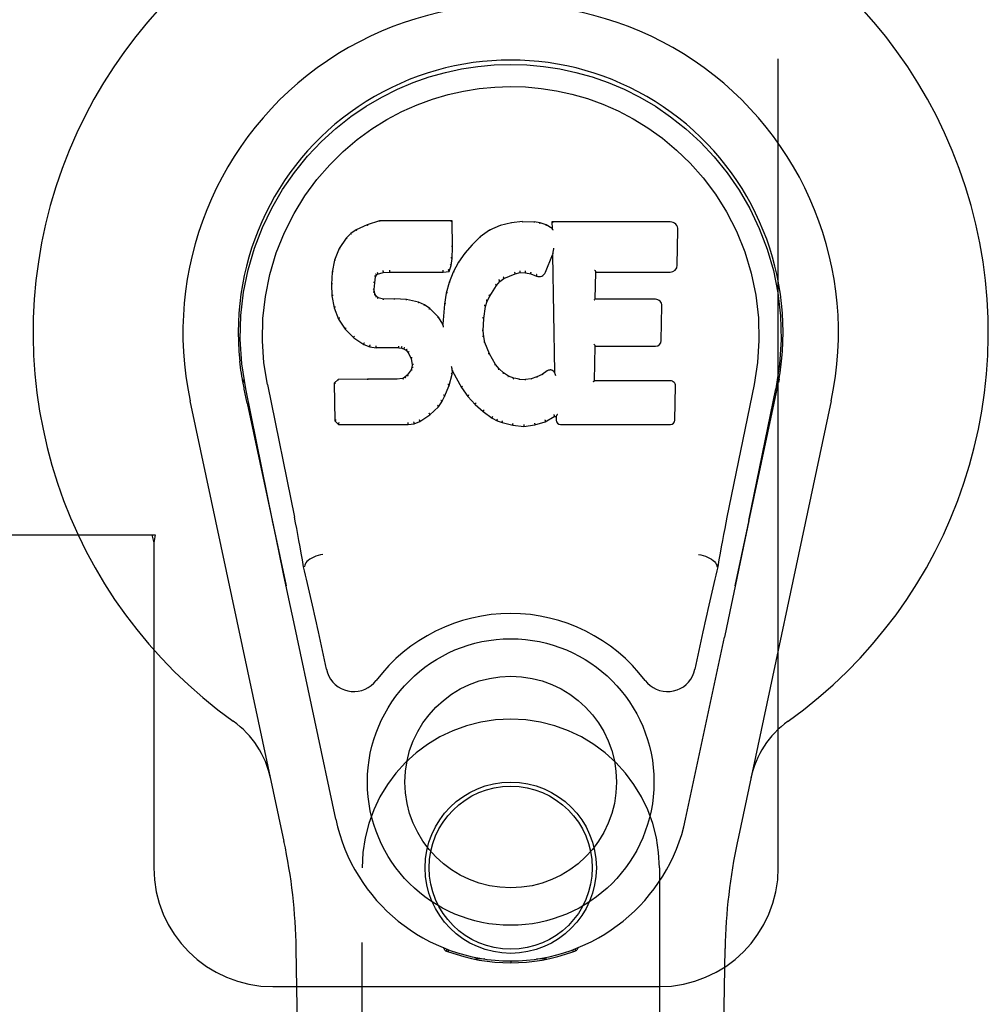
# Model space of a CAD drawing. Header units: inches. Extents: x 0 to 309, y 0 to 200.
# Tile 45 of 119: x 111.09 to 113.13, y 103.13 to 105.2. Entities that reach past the tile are written whole.
import ezdxf

# ---------------------------------------------------------------- set-up
doc = ezdxf.new("R2010")
doc.units = ezdxf.units.IN
doc.header["$LTSCALE"] = 17
doc.header["$MEASUREMENT"] = 0
doc.linetypes.add('HIDDEN', pattern=[0.2, 0.1, -0.1])
doc.layers.add('RIGHTHAND_DOOR_ASSEMBLY', color=7, linetype='CONTINUOUS')

msp = doc.modelspace()

# ---------------------------------------------------------------- linework, layer by layer
at = {"layer": 'RIGHTHAND_DOOR_ASSEMBLY', "color": 8, "linetype": 'HIDDEN'}
for p, q in [((112.6872, 103.4141), (112.6872, 105.6641)), ((111.0567, 104.1141), (111.3777, 104.1141)), ((111.3703, 104.1141), (111.3747, 104.0973)), ((111.3777, 104.1141), (111.3747, 104.0973)), ((111.3747, 104.0973), (111.3747, 103.4141)), ((111.8122, 101.5566), (111.8122, 103.4141)), ((112.4372, 103.4141), (112.4372, 101.5566)), ((111.6247, 103.1641), (112.4372, 103.1641))]:
    msp.add_line(p, q, dxfattribs=at)
at = {"layer": 'RIGHTHAND_DOOR_ASSEMBLY', "color": 7, "linetype": 'Continuous'}
for p, q in [((111.8229, 104.7653), (111.7997, 104.7547)), ((111.8486, 104.7736), (111.8229, 104.7653)), ((111.8231, 104.7647), (111.8229, 104.7653)), ((112.0015, 104.7736), (111.8486, 104.7736)), ((111.8487, 104.7729), (111.8486, 104.7736)), ((112.0009, 104.773), (112.0015, 104.7736)), ((112.0027, 104.7188), (112.0015, 104.7736)), ((112.1026, 104.7643), (112.0802, 104.7544)), ((112.1262, 104.7698), (112.1026, 104.7643)), ((112.1028, 104.7637), (112.1026, 104.7643)), ((112.1498, 104.7721), (112.1262, 104.7698)), ((112.1263, 104.7691), (112.1262, 104.7698)), ((112.1498, 104.7714), (112.1498, 104.7721)), ((112.1498, 104.7721), (112.1738, 104.7716)), ((112.1499, 104.7709), (112.1498, 104.7714)), ((112.1736, 104.7704), (112.1737, 104.771)), ((112.1737, 104.771), (112.1738, 104.7716)), ((112.1866, 104.7697), (112.1738, 104.7716)), ((112.1865, 104.769), (112.1866, 104.7697)), ((112.1995, 104.7654), (112.1866, 104.7697)), ((112.1992, 104.7649), (112.1995, 104.7654)), ((112.2116, 104.7575), (112.1995, 104.7654)), ((112.2114, 104.7715), (112.2116, 104.7575)), ((112.4601, 104.7715), (112.2114, 104.7715)), ((112.212, 104.7709), (112.2114, 104.7715)), ((111.7886, 104.747), (111.7787, 104.7375)), ((111.7997, 104.7547), (111.7886, 104.747)), ((111.789, 104.7465), (111.7886, 104.747)), ((111.8, 104.7542), (111.7997, 104.7547)), ((112.0802, 104.7544), (112.0605, 104.7401)), ((112.0805, 104.7538), (112.0802, 104.7544)), ((112.2116, 104.7575), (112.2122, 104.7563)), ((112.4749, 104.6807), (112.4762, 104.7551)), ((111.7787, 104.7375), (111.764, 104.7157)), ((111.7792, 104.7371), (111.7787, 104.7375)), ((112.0434, 104.7237), (112.0282, 104.706)), ((112.0605, 104.7401), (112.0434, 104.7237)), ((112.0438, 104.7233), (112.0434, 104.7237)), ((112.0609, 104.7396), (112.0605, 104.7401)), ((111.764, 104.7157), (111.7543, 104.691)), ((111.7645, 104.7154), (111.764, 104.7157)), ((112.0014, 104.6943), (112.0027, 104.7188)), ((112.0021, 104.7188), (112.0027, 104.7188)), ((112.0282, 104.706), (112.0149, 104.6867)), ((112.0287, 104.7056), (112.0282, 104.706)), ((112.1977, 104.6657), (112.2126, 104.7025)), ((112.2131, 104.7054), (112.2126, 104.7025)), ((112.2126, 104.7025), (112.2169, 104.4554)), ((112.2133, 104.7073), (112.2132, 104.7067)), ((112.2134, 104.708), (112.2133, 104.7073)), ((112.2135, 104.7087), (112.2134, 104.708)), ((112.2137, 104.7098), (112.2135, 104.7087)), ((112.2139, 104.7109), (112.2137, 104.7098)), ((112.2141, 104.7121), (112.2139, 104.7109)), ((112.2144, 104.7135), (112.2141, 104.7121)), ((112.2147, 104.7154), (112.2144, 104.7135)), ((112.2149, 104.7166), (112.2147, 104.7154)), ((111.7543, 104.691), (111.7492, 104.666)), ((111.7548, 104.6908), (111.7543, 104.691)), ((111.9998, 104.68), (112.0014, 104.6943)), ((112.0008, 104.6944), (112.0014, 104.6943)), ((112.0149, 104.6867), (112.0038, 104.666)), ((112.0154, 104.6864), (112.0149, 104.6867)), ((111.7492, 104.666), (111.7478, 104.641)), ((111.7498, 104.6659), (111.7492, 104.666)), ((111.842, 104.66), (111.8424, 104.6596)), ((111.8424, 104.6596), (111.845, 104.6618)), ((111.8447, 104.6623), (111.845, 104.6618)), ((111.845, 104.6618), (111.8563, 104.6652)), ((111.8562, 104.6657), (111.8563, 104.6652)), ((111.8563, 104.6652), (111.8697, 104.6662)), ((111.8696, 104.6702), (111.8697, 104.6688)), ((111.8697, 104.6688), (111.8697, 104.6668)), ((111.8697, 104.6668), (111.8697, 104.6662)), ((111.8697, 104.6662), (111.9826, 104.6662)), ((111.9826, 104.6688), (111.9825, 104.6702)), ((111.9826, 104.6662), (111.9953, 104.6673)), ((111.9826, 104.6668), (111.9826, 104.6662)), ((111.9949, 104.6679), (111.9953, 104.6673)), ((112.0038, 104.666), (111.9952, 104.6441)), ((111.9953, 104.6673), (111.9998, 104.68)), ((111.9992, 104.6802), (111.9998, 104.68)), ((112.0044, 104.6657), (112.0038, 104.666)), ((112.1105, 104.6525), (112.1339, 104.6622)), ((112.1337, 104.6627), (112.1339, 104.6622)), ((112.1339, 104.6622), (112.1446, 104.6649)), ((112.1446, 104.6655), (112.1446, 104.6649)), ((112.1446, 104.6649), (112.1555, 104.6648)), ((112.1556, 104.6653), (112.1555, 104.6648)), ((112.1555, 104.6648), (112.1669, 104.6621)), ((112.1671, 104.6627), (112.1669, 104.6621)), ((112.1669, 104.6621), (112.1786, 104.6576)), ((112.3025, 104.6089), (112.3035, 104.6662)), ((112.3029, 104.6667), (112.3035, 104.6662)), ((112.3035, 104.6662), (112.4601, 104.6662)), ((111.7478, 104.641), (111.749, 104.616)), ((111.7484, 104.641), (111.7478, 104.641)), ((111.8379, 104.6293), (111.8388, 104.6433)), ((111.8382, 104.6433), (111.8388, 104.6433)), ((111.8388, 104.6433), (111.8408, 104.6563)), ((111.8402, 104.6565), (111.8408, 104.6563)), ((111.8408, 104.6563), (111.8424, 104.6596)), ((111.9952, 104.6441), (111.9893, 104.6217)), ((111.9958, 104.6439), (111.9952, 104.6441)), ((112.0946, 104.6378), (112.1017, 104.6465)), ((112.1013, 104.6469), (112.1017, 104.6465)), ((112.1017, 104.6465), (112.1105, 104.6525)), ((112.1102, 104.653), (112.1105, 104.6525)), ((112.1788, 104.6581), (112.1786, 104.6576)), ((111.8373, 104.6293), (111.8379, 104.6293)), ((111.8378, 104.6233), (111.8384, 104.6234)), ((111.8384, 104.6234), (111.8379, 104.6293)), ((111.8398, 104.6188), (111.8384, 104.6234)), ((111.8392, 104.6185), (111.8398, 104.6188)), ((111.8425, 104.615), (111.8398, 104.6188)), ((111.9893, 104.6217), (111.9854, 104.5989)), ((111.9899, 104.6215), (111.9893, 104.6217)), ((112.0806, 104.6157), (112.0946, 104.6378)), ((112.0941, 104.6381), (112.0946, 104.6378)), ((111.7496, 104.6161), (111.749, 104.616)), ((111.749, 104.616), (111.7536, 104.5911)), ((111.842, 104.6146), (111.8425, 104.615)), ((111.8462, 104.6123), (111.8425, 104.615)), ((111.8459, 104.6118), (111.8462, 104.6123)), ((111.8576, 104.6091), (111.8462, 104.6123)), ((111.8807, 104.6098), (111.8576, 104.6091)), ((111.8576, 104.6084), (111.8576, 104.6091)), ((111.8807, 104.6092), (111.8807, 104.6098)), ((111.9057, 104.6085), (111.8807, 104.6098)), ((111.8807, 104.6086), (111.8807, 104.6092)), ((111.9056, 104.6079), (111.9057, 104.6085)), ((111.9308, 104.603), (111.9057, 104.6085)), ((111.9306, 104.6024), (111.9308, 104.603)), ((111.9433, 104.5973), (111.9308, 104.603)), ((111.9854, 104.5989), (111.9817, 104.5567)), ((111.986, 104.5988), (111.9854, 104.5989)), ((112.0716, 104.5939), (112.0751, 104.605)), ((112.0746, 104.6052), (112.0751, 104.605)), ((112.0751, 104.605), (112.0806, 104.6157)), ((112.0801, 104.616), (112.0806, 104.6157)), ((112.3019, 104.6083), (112.3025, 104.6089)), ((112.4291, 104.6089), (112.3025, 104.6089)), ((111.7542, 104.5913), (111.7536, 104.5911)), ((111.7536, 104.5911), (111.7629, 104.5674)), ((111.943, 104.5968), (111.9433, 104.5973)), ((111.9544, 104.5895), (111.9433, 104.5973)), ((111.954, 104.589), (111.9544, 104.5895)), ((111.9726, 104.5712), (111.9544, 104.5895)), ((112.0681, 104.5683), (112.0716, 104.5939)), ((112.071, 104.594), (112.0716, 104.5939)), ((112.4412, 104.5222), (112.4425, 104.5954)), ((111.7635, 104.5677), (111.7629, 104.5674)), ((111.7629, 104.5674), (111.7769, 104.5461)), ((111.9721, 104.5708), (111.9726, 104.5712)), ((111.9817, 104.5567), (111.9726, 104.5712)), ((111.9822, 104.5549), (111.9817, 104.5567)), ((112.0669, 104.5423), (112.0681, 104.5683)), ((112.0675, 104.5683), (112.0681, 104.5683)), ((111.7774, 104.5464), (111.7769, 104.5461)), ((111.7769, 104.5461), (111.7947, 104.5278)), ((112.0663, 104.5422), (112.0669, 104.5423)), ((112.0679, 104.5301), (112.0669, 104.5423)), ((111.7951, 104.5282), (111.7947, 104.5278)), ((111.7947, 104.5278), (111.8161, 104.5139)), ((112.0673, 104.53), (112.0679, 104.5301)), ((112.0705, 104.5183), (112.0679, 104.5301)), ((112.07, 104.5181), (112.0705, 104.5183)), ((112.08, 104.4942), (112.0705, 104.5183)), ((111.8163, 104.5144), (111.8161, 104.5139)), ((111.8161, 104.5139), (111.8287, 104.5093)), ((111.8288, 104.5098), (111.8287, 104.5093)), ((111.8287, 104.5093), (111.8417, 104.5071)), ((111.8417, 104.5076), (111.8417, 104.5071)), ((111.8894, 104.5066), (111.8417, 104.5071)), ((111.8895, 104.5072), (111.8894, 104.5066)), ((111.8894, 104.5066), (111.8958, 104.506)), ((111.8959, 104.5065), (111.8958, 104.506)), ((111.8958, 104.506), (111.9009, 104.5043)), ((111.9012, 104.5048), (111.9009, 104.5043)), ((111.9009, 104.5043), (111.9054, 104.501)), ((111.9058, 104.5014), (111.9054, 104.501)), ((111.9054, 104.501), (111.9093, 104.4964)), ((111.9098, 104.4967), (111.9093, 104.4964)), ((111.9093, 104.4964), (111.9152, 104.4846)), ((112.0794, 104.494), (112.08, 104.4942)), ((112.0924, 104.4719), (112.08, 104.4942)), ((112.3007, 104.4373), (112.302, 104.5104)), ((112.3015, 104.5109), (112.302, 104.5104)), ((112.302, 104.5104), (112.4291, 104.5104)), ((111.9157, 104.4848), (111.9152, 104.4846)), ((111.9152, 104.4846), (111.9175, 104.4713)), ((111.9152, 104.4603), (111.9069, 104.4493)), ((111.917, 104.4655), (111.9152, 104.4603)), ((111.9157, 104.46), (111.9152, 104.4603)), ((111.9175, 104.4713), (111.917, 104.4655)), ((111.9176, 104.4654), (111.917, 104.4655)), ((111.9181, 104.4714), (111.9175, 104.4713)), ((112.0008, 104.4665), (112.0006, 104.4675)), ((112.001, 104.4658), (112.0008, 104.4665)), ((112.0011, 104.4651), (112.001, 104.4658)), ((112.0013, 104.4644), (112.0011, 104.4651)), ((112.0014, 104.4638), (112.0013, 104.4644)), ((112.0015, 104.4632), (112.0014, 104.4638)), ((112.0016, 104.4625), (112.0015, 104.4632)), ((112.0019, 104.4517), (112.0024, 104.4576)), ((112.0024, 104.4576), (112.002, 104.4595)), ((112.0024, 104.4576), (112.0216, 104.4236)), ((112.0919, 104.4715), (112.0924, 104.4719)), ((112.1003, 104.4626), (112.0924, 104.4719)), ((112.0998, 104.4621), (112.1003, 104.4626)), ((112.1096, 104.4542), (112.1003, 104.4626)), ((112.1092, 104.4537), (112.1096, 104.4542)), ((112.1198, 104.4473), (112.1096, 104.4542)), ((112.2013, 104.4582), (112.1909, 104.4511)), ((112.2016, 104.4577), (112.2013, 104.4582)), ((112.2169, 104.4554), (112.2169, 104.4553)), ((112.2175, 104.4532), (112.2169, 104.4553)), ((111.5607, 104.4412), (111.5621, 104.4341)), ((111.7619, 104.4405), (111.7539, 104.4324)), ((111.7539, 104.4324), (111.7553, 104.3531)), ((111.7545, 104.4321), (111.7539, 104.4324)), ((111.8236, 104.441), (111.7619, 104.4405)), ((111.7621, 104.4398), (111.7619, 104.4405)), ((111.8843, 104.4413), (111.8236, 104.441)), ((111.8236, 104.4404), (111.8236, 104.441)), ((111.8236, 104.4404), (111.8236, 104.4398)), ((111.8979, 104.4424), (111.8843, 104.4413)), ((111.8843, 104.4407), (111.8843, 104.4413)), ((111.8843, 104.4407), (111.8844, 104.4401)), ((111.9024, 104.4449), (111.8979, 104.4424)), ((111.8981, 104.4418), (111.8979, 104.4424)), ((111.9069, 104.4493), (111.9024, 104.4449)), ((111.9028, 104.4443), (111.9024, 104.4449)), ((111.9074, 104.4489), (111.9069, 104.4493)), ((111.9951, 104.4277), (112.0019, 104.4517)), ((112.0014, 104.4518), (112.0019, 104.4517)), ((112.1195, 104.4467), (112.1198, 104.4473)), ((112.131, 104.4428), (112.1198, 104.4473)), ((112.1308, 104.4422), (112.131, 104.4428)), ((112.1431, 104.4407), (112.131, 104.4428)), ((112.1431, 104.44), (112.1431, 104.4407)), ((112.1431, 104.4407), (112.1555, 104.4402)), ((112.1676, 104.442), (112.1555, 104.4402)), ((112.1556, 104.4395), (112.1555, 104.4402)), ((112.1557, 104.4389), (112.1556, 104.4395)), ((112.1796, 104.4459), (112.1676, 104.442)), ((112.1678, 104.4414), (112.1676, 104.442)), ((112.1909, 104.4511), (112.1796, 104.4459)), ((112.1798, 104.4453), (112.1796, 104.4459)), ((112.1912, 104.4505), (112.1909, 104.4511)), ((112.2196, 104.4478), (112.2189, 104.4499)), ((112.3001, 104.4367), (112.3007, 104.4373)), ((112.4607, 104.4373), (112.3007, 104.4373)), ((112.6863, 104.4279), (112.6878, 104.4362)), ((112.6887, 104.4413), (112.6873, 104.4341)), ((112.6878, 104.4362), (112.6888, 104.4413)), ((111.5635, 104.426), (111.5629, 104.429)), ((111.5641, 104.4229), (111.5635, 104.426)), ((111.5647, 104.4198), (111.5641, 104.4229)), ((111.5708, 104.3906), (111.5647, 104.4198)), ((111.6242, 104.1436), (111.5677, 104.4205)), ((111.6132, 104.4297), (111.6702, 104.1508)), ((111.9858, 104.4049), (111.9951, 104.4277)), ((111.9945, 104.4279), (111.9951, 104.4277)), ((112.0221, 104.4239), (112.0216, 104.4236)), ((112.0216, 104.4236), (112.0348, 104.4049)), ((112.4699, 104.3547), (112.4711, 104.4268)), ((112.6362, 104.4297), (112.5792, 104.1508)), ((112.6252, 104.1436), (112.6817, 104.4205)), ((112.6786, 104.3906), (112.6847, 104.4198)), ((112.6847, 104.4198), (112.6852, 104.4225)), ((112.6852, 104.4225), (112.6858, 104.4252)), ((112.6858, 104.4252), (112.6863, 104.4279)), ((111.6482, 103.4695), (111.4508, 104.3955)), ((111.9727, 104.3832), (111.9801, 104.3937)), ((111.9796, 104.394), (111.9801, 104.3937)), ((111.9801, 104.3937), (111.9858, 104.4049)), ((111.9853, 104.4052), (111.9858, 104.4049)), ((112.0352, 104.4052), (112.0348, 104.4049)), ((112.0348, 104.4049), (112.0501, 104.388)), ((112.7985, 104.3955), (112.6012, 103.4695)), ((111.5708, 104.3905), (111.6527, 104.0063)), ((111.9548, 104.3659), (111.9727, 104.3832)), ((111.9723, 104.3835), (111.9727, 104.3832)), ((112.0505, 104.3884), (112.0501, 104.388)), ((112.0501, 104.388), (112.0671, 104.3728)), ((112.0675, 104.3733), (112.0671, 104.3728)), ((112.0671, 104.3728), (112.0854, 104.3589)), ((112.5967, 104.0063), (112.6786, 104.3905)), ((111.7559, 104.3533), (111.7553, 104.3531)), ((111.7553, 104.3531), (111.7629, 104.3457)), ((111.909, 104.3482), (111.9089, 104.3496)), ((111.9218, 104.3474), (111.934, 104.3517)), ((111.9338, 104.3522), (111.934, 104.3517)), ((111.934, 104.3517), (111.9548, 104.3659)), ((111.9545, 104.3663), (111.9548, 104.3659)), ((112.0857, 104.3594), (112.0854, 104.3589)), ((112.0854, 104.3589), (112.0959, 104.3535)), ((112.0962, 104.354), (112.0959, 104.3535)), ((112.0959, 104.3535), (112.107, 104.3498)), ((112.1071, 104.3503), (112.107, 104.3498)), ((112.107, 104.3498), (112.1293, 104.3441)), ((112.1752, 104.3447), (112.1974, 104.3516)), ((112.1972, 104.3521), (112.1974, 104.3516)), ((112.1974, 104.3516), (112.216, 104.3628)), ((112.2158, 104.3633), (112.216, 104.3628)), ((112.216, 104.3628), (112.2204, 104.3628)), ((112.2209, 104.3633), (112.2204, 104.3628)), ((112.2204, 104.3628), (112.2205, 104.3547)), ((111.7631, 104.3462), (111.7629, 104.3457)), ((111.7629, 104.3457), (111.9091, 104.3457)), ((111.909, 104.3462), (111.9091, 104.3457)), ((111.9091, 104.3457), (111.9218, 104.3474)), ((111.9217, 104.3479), (111.9218, 104.3474)), ((112.1294, 104.3447), (112.1293, 104.3441)), ((112.1293, 104.3441), (112.1521, 104.3415)), ((112.1521, 104.3455), (112.1521, 104.3421)), ((112.1521, 104.3415), (112.1752, 104.3447)), ((112.1521, 104.3421), (112.1521, 104.3415)), ((112.1751, 104.3453), (112.1752, 104.3447)), ((112.2296, 104.3457), (112.4607, 104.3457)), ((112.6252, 104.1435), (112.6168, 104.103)), ((112.6168, 104.103), (112.6072, 104.0565)), ((111.6474, 104.0315), (111.6372, 104.0804)), ((111.6913, 104.0469), (111.6892, 104.0466)), ((111.6913, 104.0473), (111.6913, 104.0469)), ((112.5581, 104.0469), (112.5581, 104.0473)), ((112.5581, 104.0469), (112.5602, 104.0466)), ((112.6072, 104.0565), (112.5965, 104.0056)), ((111.6584, 103.9792), (111.6474, 104.0315)), ((112.5965, 104.0056), (112.5853, 103.9524)), ((111.6687, 103.9306), (111.6584, 103.9792)), ((112.5853, 103.9524), (112.5739, 103.8986)), ((111.757, 103.5159), (111.6687, 103.9306)), ((111.7374, 103.8311), (111.7227, 103.9002)), ((112.4924, 103.5159), (112.5739, 103.8986)), ((112.5267, 103.9002), (112.512, 103.8311)), ((111.7462, 99.1047), (111.6739, 103.244)), ((111.986, 103.2406), (111.9832, 103.2463)), ((111.9895, 103.2437), (111.9894, 103.2392)), ((111.9931, 103.2407), (111.9934, 103.2377)), ((112.256, 103.2377), (112.2563, 103.2406)), ((112.2599, 103.2437), (112.26, 103.2392)), ((112.2662, 103.2463), (112.2634, 103.2406)), ((112.5032, 99.1047), (112.5755, 103.244)), ((112.07, 103.2226), (112.0491, 103.2222)), ((112.1247, 103.2183), (112.1247, 103.2143)), ((112.2003, 103.2222), (112.1794, 103.2226))]:
    msp.add_line(p, q, dxfattribs=at)
for points in [[(111.5677, 104.4205), (111.5595, 104.4731), (111.5563, 104.5248), (111.5577, 104.5751), (111.5633, 104.6239), (111.5729, 104.6711), (111.5862, 104.7164), (111.6028, 104.7596), (111.6225, 104.8006), (111.6451, 104.8394), (111.6702, 104.8757), (111.6976, 104.9094), (111.7268, 104.9403), (111.7574, 104.9681), (111.789, 104.993), (111.8212, 105.0149), (111.8539, 105.034), (111.8867, 105.0505), (111.9199, 105.0645), (111.9536, 105.0763), (111.9875, 105.0859), (112.0214, 105.0932), (112.0554, 105.0985), (112.09, 105.1016), (112.1247, 105.1027)], [(112.1247, 105.1027), (112.1589, 105.1017), (112.1933, 105.0985), (112.2277, 105.0933), (112.2619, 105.0859), (112.2958, 105.0764), (112.3294, 105.0646), (112.363, 105.0503), (112.3962, 105.0337), (112.4288, 105.0145), (112.4609, 104.9926), (112.4928, 104.9674), (112.5236, 104.9393), (112.5526, 104.9084), (112.5798, 104.8748), (112.605, 104.8384), (112.6275, 104.7994), (112.6473, 104.758), (112.6638, 104.7146), (112.6768, 104.6696), (112.6862, 104.6228), (112.6918, 104.5741), (112.6931, 104.5239), (112.6898, 104.4726), (112.6817, 104.4205)], [(111.6132, 104.4297), (111.606, 104.4754), (111.6028, 104.5216), (111.6038, 104.5683), (111.609, 104.615), (111.6185, 104.6613), (111.6319, 104.7063), (111.649, 104.749), (111.6692, 104.7892), (111.6922, 104.8264), (111.7174, 104.8607), (111.7443, 104.8917), (111.7727, 104.9197), (111.8023, 104.9447), (111.8328, 104.967), (111.8642, 104.9865), (111.896, 105.0034), (111.9281, 105.0178), (111.9605, 105.0297), (111.9931, 105.0393), (112.0258, 105.0467), (112.0584, 105.052), (112.091, 105.0551), (112.1236, 105.0562), (112.1561, 105.0552), (112.1886, 105.0523), (112.221, 105.0472), (112.2535, 105.04), (112.286, 105.0306), (112.3183, 105.019), (112.3503, 105.0049), (112.3819, 104.9884), (112.413, 104.9693), (112.4436, 104.9474), (112.4734, 104.9226), (112.5021, 104.8948), (112.5293, 104.864), (112.5549, 104.8298), (112.5783, 104.7925), (112.5991, 104.7519), (112.6167, 104.7088), (112.6303, 104.6638), (112.64, 104.6174)], [(111.8231, 104.7647), (111.8232, 104.7648), (111.8233, 104.7647), (111.8234, 104.7647), (111.8235, 104.7646), (111.8237, 104.7644), (111.8238, 104.7643)], [(111.8487, 104.7729), (111.8488, 104.7729), (111.8488, 104.7729), (111.8489, 104.7728), (111.8489, 104.7727), (111.849, 104.7725), (111.849, 104.7724)], [(112.0003, 104.7729), (112.0002, 104.7729), (112, 104.7729), (111.9997, 104.7728), (111.9995, 104.7727), (111.9992, 104.7725), (111.999, 104.7724)], [(112.1034, 104.7632), (112.1033, 104.7634), (112.1032, 104.7636), (112.1031, 104.7636), (112.103, 104.7637), (112.1029, 104.7637), (112.1028, 104.7637)], [(112.1267, 104.7686), (112.1266, 104.7687), (112.1265, 104.7689), (112.1265, 104.769), (112.1264, 104.7691), (112.1264, 104.7691), (112.1263, 104.7691)], [(112.186, 104.7685), (112.1861, 104.7687), (112.1862, 104.7688), (112.1863, 104.7689), (112.1864, 104.769), (112.1864, 104.769), (112.1865, 104.769)], [(112.1984, 104.7645), (112.1985, 104.7646), (112.1987, 104.7647), (112.1988, 104.7648), (112.199, 104.7649), (112.1991, 104.7649), (112.1992, 104.7649)], [(112.214, 104.7703), (112.2137, 104.7704), (112.2135, 104.7706), (112.2132, 104.7707), (112.213, 104.7708), (112.2128, 104.7708), (112.2126, 104.7709)], [(111.7891, 104.7465), (111.7892, 104.7466), (111.7893, 104.7466), (111.7895, 104.7466), (111.7897, 104.7466), (111.79, 104.7465), (111.7903, 104.7464)], [(111.8001, 104.7542), (111.8002, 104.7542), (111.8003, 104.7542), (111.8004, 104.7542), (111.8006, 104.7541), (111.8008, 104.754), (111.801, 104.7538)], [(112.0814, 104.7535), (112.0812, 104.7537), (112.081, 104.7538), (112.0809, 104.7539), (112.0807, 104.7539), (112.0806, 104.7539), (112.0804, 104.7538)], [(112.2143, 104.754), (112.214, 104.7544), (112.2137, 104.7549), (112.2134, 104.7552), (112.2131, 104.7556), (112.2129, 104.7558), (112.2126, 104.756)], [(111.7792, 104.7371), (111.7794, 104.7372), (111.7796, 104.7373), (111.7798, 104.7373), (111.7801, 104.7373), (111.7804, 104.7373), (111.7807, 104.7372)], [(112.0453, 104.7233), (112.045, 104.7234), (112.0447, 104.7235), (112.0445, 104.7235), (112.0442, 104.7235), (112.044, 104.7234), (112.0438, 104.7233)], [(112.0621, 104.7395), (112.0618, 104.7396), (112.0616, 104.7397), (112.0614, 104.7397), (112.0612, 104.7397), (112.061, 104.7397), (112.0609, 104.7396)], [(111.7646, 104.7155), (111.7647, 104.7156), (111.765, 104.7158), (111.7652, 104.7159), (111.7655, 104.7159), (111.7659, 104.7159), (111.7662, 104.7158)], [(112.0021, 104.7187), (112.002, 104.7191), (112.0018, 104.7195), (112.0015, 104.7198), (112.0011, 104.72), (112.0006, 104.7201), (112.0002, 104.7202)], [(112.0303, 104.7057), (112.03, 104.7058), (112.0297, 104.7059), (112.0294, 104.7059), (112.0291, 104.7058), (112.0289, 104.7057), (112.0287, 104.7055)], [(112.2132, 104.7062), (112.2131, 104.706), (112.2131, 104.7058), (112.2131, 104.7056)], [(112.2132, 104.7067), (112.2132, 104.7065), (112.2132, 104.7064), (112.2132, 104.7062)], [(111.7549, 104.6909), (111.755, 104.6911), (111.7553, 104.6914), (111.7556, 104.6915), (111.7559, 104.6916), (111.7563, 104.6917), (111.7567, 104.6916)], [(111.9992, 104.6803), (111.9991, 104.6807), (111.999, 104.681), (111.9987, 104.6814), (111.9983, 104.6816), (111.9978, 104.6819), (111.9972, 104.682)], [(112.0008, 104.6944), (112.0007, 104.6948), (112.0005, 104.6951), (112.0002, 104.6954), (111.9998, 104.6957), (111.9993, 104.6958), (111.9988, 104.6959)], [(112.0171, 104.6867), (112.0168, 104.6868), (112.0164, 104.6868), (112.0161, 104.6868), (112.0159, 104.6867), (112.0156, 104.6865), (112.0154, 104.6863)], [(111.7498, 104.6659), (111.75, 104.6662), (111.7502, 104.6665), (111.7505, 104.6667), (111.7509, 104.6669), (111.7513, 104.667), (111.7518, 104.667)], [(111.8404, 104.6626), (111.8409, 104.6623), (111.8414, 104.6619), (111.8417, 104.6615), (111.842, 104.661), (111.8421, 104.6605), (111.842, 104.6601)], [(111.8438, 104.6654), (111.8441, 104.6651), (111.8444, 104.6647), (111.8446, 104.6642), (111.8448, 104.6637), (111.8449, 104.6633), (111.8449, 104.6629), (111.8449, 104.6625), (111.8448, 104.6623)], [(111.8559, 104.6691), (111.856, 104.6687), (111.8561, 104.6682), (111.8562, 104.6677), (111.8563, 104.6671), (111.8563, 104.6666), (111.8564, 104.6662), (111.8563, 104.6659), (111.8562, 104.6657)], [(111.9826, 104.6668), (111.9826, 104.6669), (111.9826, 104.6671), (111.9826, 104.6674), (111.9826, 104.6678), (111.9826, 104.6683), (111.9826, 104.6688)], [(111.9949, 104.6682), (111.995, 104.6685), (111.9949, 104.6688), (111.9948, 104.6692), (111.9946, 104.6696), (111.9944, 104.67), (111.9941, 104.6704), (111.9938, 104.6708), (111.9934, 104.6711)], [(112.0062, 104.6662), (112.0058, 104.6663), (112.0054, 104.6663), (112.0051, 104.6662), (112.0048, 104.6661), (112.0045, 104.6659), (112.0044, 104.6657)], [(112.1337, 104.6628), (112.1338, 104.6629), (112.1339, 104.6631), (112.1339, 104.6635), (112.1338, 104.664), (112.1337, 104.6645), (112.1335, 104.665), (112.1333, 104.6655), (112.133, 104.666)], [(112.1446, 104.6655), (112.1446, 104.6656), (112.1446, 104.6658), (112.1446, 104.6662), (112.1446, 104.6667), (112.1446, 104.6672), (112.1445, 104.6678), (112.1444, 104.6683), (112.1443, 104.6689)], [(112.1556, 104.6653), (112.1555, 104.6654), (112.1555, 104.6657), (112.1555, 104.666), (112.1555, 104.6665), (112.1555, 104.667), (112.1556, 104.6676), (112.1557, 104.6682), (112.1558, 104.6687)], [(112.1671, 104.6627), (112.167, 104.6628), (112.1669, 104.663), (112.1669, 104.6634), (112.1669, 104.6639), (112.167, 104.6644), (112.1672, 104.6649), (112.1674, 104.6655), (112.1677, 104.6659)], [(112.1795, 104.6613), (112.1792, 104.6609), (112.179, 104.6605), (112.1788, 104.66), (112.1786, 104.6594), (112.1786, 104.659), (112.1786, 104.6586), (112.1786, 104.6583), (112.1788, 104.6581)], [(112.301, 104.6701), (112.3012, 104.6699), (112.3015, 104.6697), (112.3017, 104.6694), (112.3019, 104.6692), (112.3021, 104.6689), (112.3023, 104.6687)], [(112.3023, 104.6687), (112.3025, 104.6684), (112.3026, 104.6682), (112.3027, 104.6679), (112.3028, 104.6677), (112.3029, 104.6675), (112.3029, 104.6673)], [(111.7484, 104.6411), (111.7485, 104.6414), (111.7487, 104.6417), (111.749, 104.642), (111.7494, 104.6422), (111.7499, 104.6423), (111.7504, 104.6424)], [(111.8362, 104.6449), (111.8368, 104.6448), (111.8372, 104.6447), (111.8376, 104.6444), (111.838, 104.6441), (111.8382, 104.6437), (111.8382, 104.6433)], [(111.8383, 104.6585), (111.8388, 104.6583), (111.8393, 104.6581), (111.8397, 104.6578), (111.84, 104.6574), (111.8402, 104.6571), (111.8402, 104.6566)], [(111.9977, 104.6447), (111.9973, 104.6447), (111.9969, 104.6447), (111.9965, 104.6446), (111.9962, 104.6444), (111.996, 104.6442), (111.9958, 104.6439)], [(112.0941, 104.6382), (112.0942, 104.6385), (112.0942, 104.6388), (112.0941, 104.6392), (112.0939, 104.6395), (112.0937, 104.6399), (112.0933, 104.6402), (112.0929, 104.6405), (112.0925, 104.6407)], [(112.1014, 104.647), (112.1015, 104.6473), (112.1015, 104.6476), (112.1014, 104.648), (112.1013, 104.6484), (112.101, 104.6488), (112.1007, 104.6492), (112.1004, 104.6495), (112.0999, 104.6498)], [(112.1102, 104.653), (112.1104, 104.6532), (112.1104, 104.6535), (112.1104, 104.6539), (112.1103, 104.6543), (112.1101, 104.6548), (112.1099, 104.6553), (112.1096, 104.6557), (112.1092, 104.6561)], [(111.8354, 104.6307), (111.8359, 104.6306), (111.8363, 104.6305), (111.8367, 104.6303), (111.837, 104.63), (111.8373, 104.6297), (111.8373, 104.6293)], [(111.8358, 104.6243), (111.8363, 104.6243), (111.8367, 104.6242), (111.837, 104.6241), (111.8374, 104.6239), (111.8376, 104.6237), (111.8377, 104.6234)], [(111.8375, 104.6189), (111.8378, 104.619), (111.8381, 104.619), (111.8384, 104.619), (111.8387, 104.6189), (111.839, 104.6188), (111.8391, 104.6186)], [(111.9918, 104.6225), (111.9913, 104.6225), (111.9909, 104.6224), (111.9905, 104.6223), (111.9902, 104.6221), (111.99, 104.6218), (111.9898, 104.6215)], [(112.0801, 104.616), (112.0802, 104.6164), (112.0801, 104.6169), (112.0799, 104.6173), (112.0795, 104.6178), (112.079, 104.6181), (112.0784, 104.6183)], [(111.7496, 104.6161), (111.7497, 104.6165), (111.7499, 104.6169), (111.7502, 104.6172), (111.7506, 104.6174), (111.7511, 104.6176), (111.7516, 104.6177)], [(111.8406, 104.6146), (111.8409, 104.6147), (111.8411, 104.6147), (111.8414, 104.6148), (111.8416, 104.6148), (111.8418, 104.6147), (111.8419, 104.6147)], [(111.845, 104.6113), (111.8452, 104.6115), (111.8453, 104.6116), (111.8455, 104.6117), (111.8456, 104.6118), (111.8457, 104.6118), (111.8458, 104.6118)], [(111.8573, 104.6078), (111.8574, 104.608), (111.8574, 104.6082), (111.8575, 104.6083), (111.8575, 104.6084), (111.8575, 104.6084), (111.8576, 104.6084)], [(111.9054, 104.6073), (111.9054, 104.6075), (111.9055, 104.6076), (111.9055, 104.6077), (111.9056, 104.6078), (111.9056, 104.6079), (111.9056, 104.6079)], [(111.93, 104.6019), (111.9301, 104.6021), (111.9303, 104.6022), (111.9304, 104.6023), (111.9304, 104.6024), (111.9305, 104.6024), (111.9306, 104.6024)], [(111.9879, 104.5999), (111.9875, 104.5999), (111.987, 104.5998), (111.9866, 104.5997), (111.9863, 104.5994), (111.9861, 104.5991), (111.986, 104.5988)], [(112.0746, 104.6053), (112.0746, 104.6057), (112.0745, 104.6061), (112.0742, 104.6065), (112.0738, 104.6069), (112.0733, 104.6072), (112.0728, 104.6073)], [(112.2999, 104.6077), (112.3001, 104.6079), (112.3004, 104.608), (112.3006, 104.6081), (112.3009, 104.6082), (112.3011, 104.6083), (112.3012, 104.6083)], [(112.64, 104.6174), (112.6454, 104.57), (112.6466, 104.5224), (112.6435, 104.4758), (112.6362, 104.4297)], [(111.7542, 104.5914), (111.7542, 104.5918), (111.7544, 104.5922), (111.7547, 104.5925), (111.7551, 104.5928), (111.7556, 104.593), (111.7561, 104.5932)], [(111.942, 104.5964), (111.9423, 104.5966), (111.9425, 104.5967), (111.9426, 104.5968), (111.9427, 104.5968), (111.9429, 104.5968), (111.943, 104.5968)], [(111.9527, 104.5888), (111.953, 104.589), (111.9532, 104.5891), (111.9534, 104.5891), (111.9536, 104.5891), (111.9538, 104.5891), (111.9539, 104.589)], [(112.071, 104.5941), (112.071, 104.5945), (112.0708, 104.5949), (112.0705, 104.5952), (112.0701, 104.5955), (112.0696, 104.5957), (112.0691, 104.5958)], [(111.7634, 104.5678), (111.7634, 104.5682), (111.7635, 104.5686), (111.7638, 104.569), (111.7641, 104.5694), (111.7647, 104.5697), (111.7652, 104.57)], [(111.9705, 104.571), (111.9708, 104.5711), (111.9711, 104.5711), (111.9714, 104.5711), (111.9716, 104.5711), (111.9718, 104.571), (111.972, 104.5709)], [(112.0675, 104.5684), (112.0674, 104.5688), (112.0672, 104.5691), (112.0669, 104.5694), (112.0665, 104.5696), (112.066, 104.5698), (112.0655, 104.5699)], [(111.7774, 104.5465), (111.7772, 104.5468), (111.7772, 104.5471), (111.7773, 104.5474), (111.7775, 104.5478), (111.7778, 104.5482), (111.7781, 104.5485), (111.7785, 104.5488), (111.7789, 104.549)], [(111.9836, 104.5503), (111.9831, 104.5522), (111.9829, 104.553), (111.9826, 104.5538), (111.9825, 104.5543), (111.9823, 104.5547)], [(112.0663, 104.5423), (112.0662, 104.5426), (112.066, 104.5429), (112.0657, 104.5432), (112.0653, 104.5434), (112.0648, 104.5435), (112.0644, 104.5436)], [(111.795, 104.5282), (111.7949, 104.5285), (111.7948, 104.5288), (111.7949, 104.5292), (111.795, 104.5296), (111.7953, 104.53), (111.7956, 104.5304), (111.7959, 104.5308), (111.7963, 104.5311)], [(111.8163, 104.5144), (111.8162, 104.5146), (111.8161, 104.5149), (111.8161, 104.5153), (111.8162, 104.5157), (111.8164, 104.5162), (111.8166, 104.5167), (111.8169, 104.5172), (111.8172, 104.5175)], [(112.0673, 104.5301), (112.0672, 104.5303), (112.0669, 104.5306), (112.0666, 104.5308), (112.0662, 104.531), (112.0658, 104.531), (112.0654, 104.531)], [(112.0699, 104.5181), (112.0698, 104.5184), (112.0695, 104.5186), (112.0692, 104.5188), (112.0689, 104.5189), (112.0685, 104.5189), (112.0681, 104.5189)], [(111.8288, 104.5098), (111.8287, 104.5099), (111.8287, 104.5102), (111.8287, 104.5105), (111.8287, 104.511), (111.8288, 104.5115), (111.829, 104.5121), (111.8292, 104.5126), (111.8294, 104.5131)], [(111.8417, 104.5076), (111.8417, 104.5077), (111.8416, 104.5079), (111.8416, 104.5083), (111.8416, 104.5088), (111.8417, 104.5093), (111.8417, 104.5099), (111.8418, 104.5105), (111.8419, 104.511)], [(111.8895, 104.5072), (111.8894, 104.5072), (111.8894, 104.5075), (111.8894, 104.5078), (111.8894, 104.5083), (111.8894, 104.5088), (111.8895, 104.5094), (111.8895, 104.51), (111.8896, 104.5105)], [(111.8959, 104.5065), (111.8959, 104.5066), (111.8958, 104.5069), (111.8958, 104.5073), (111.8958, 104.5077), (111.8959, 104.5083), (111.896, 104.5088), (111.8962, 104.5094), (111.8964, 104.5099)], [(111.9011, 104.5048), (111.901, 104.505), (111.9009, 104.5053), (111.9009, 104.5057), (111.901, 104.5062), (111.9012, 104.5066), (111.9015, 104.5071), (111.9018, 104.5076), (111.9021, 104.5079)], [(111.9058, 104.5013), (111.9056, 104.5016), (111.9056, 104.502), (111.9056, 104.5024), (111.9058, 104.5028), (111.906, 104.5032), (111.9063, 104.5036), (111.9067, 104.5039), (111.9071, 104.5042)], [(111.9097, 104.4968), (111.9096, 104.4972), (111.9097, 104.4976), (111.91, 104.4981), (111.9104, 104.4985), (111.9109, 104.4989), (111.9114, 104.4991)], [(112.0794, 104.494), (112.0792, 104.4942), (112.079, 104.4944), (112.0787, 104.4945), (112.0784, 104.4946), (112.078, 104.4946), (112.0776, 104.4945)], [(112.2995, 104.5143), (112.2998, 104.5141), (112.3, 104.5139), (112.3002, 104.5137), (112.3005, 104.5134), (112.3007, 104.5132), (112.3009, 104.5129)], [(112.3009, 104.5129), (112.301, 104.5127), (112.3012, 104.5124), (112.3013, 104.5122), (112.3014, 104.5119), (112.3014, 104.5117), (112.3014, 104.5115)], [(111.5606, 104.4413), (111.5595, 104.4476), (111.5585, 104.4539), (111.5575, 104.4601), (111.5567, 104.4664), (111.5559, 104.4726), (111.5552, 104.4787)], [(111.9157, 104.4849), (111.9157, 104.4853), (111.9159, 104.4857), (111.9162, 104.4861), (111.9166, 104.4864), (111.9171, 104.4866), (111.9176, 104.4868)], [(112.6887, 104.4413), (112.6898, 104.4476), (112.6909, 104.454), (112.6918, 104.4603), (112.6927, 104.4665), (112.6935, 104.4727), (112.6942, 104.4787)], [(111.9158, 104.4601), (111.916, 104.4603), (111.9162, 104.4604), (111.9165, 104.4605), (111.9168, 104.4605), (111.9171, 104.4605), (111.9175, 104.4604)], [(111.9177, 104.4655), (111.9178, 104.4657), (111.9181, 104.466), (111.9184, 104.4661), (111.9187, 104.4663), (111.9191, 104.4663), (111.9196, 104.4663)], [(111.9181, 104.4715), (111.9182, 104.4718), (111.9185, 104.4721), (111.9188, 104.4724), (111.9192, 104.4726), (111.9196, 104.4728), (111.9201, 104.4728)], [(112.0014, 104.4519), (112.0013, 104.4523), (112.0011, 104.4526), (112.0008, 104.453), (112.0004, 104.4532), (111.9999, 104.4534), (111.9994, 104.4535)], [(112.0018, 104.4613), (112.0018, 104.4617), (112.0018, 104.4618), (112.0016, 104.4625)], [(112.002, 104.4597), (112.002, 104.4599), (112.002, 104.4601), (112.002, 104.4602), (112.002, 104.4604), (112.002, 104.4606), (112.0019, 104.4609), (112.0019, 104.4611), (112.0018, 104.4613)], [(112.0903, 104.4718), (112.0906, 104.4719), (112.0909, 104.4719), (112.0912, 104.4719), (112.0914, 104.4718), (112.0916, 104.4717), (112.0918, 104.4716)], [(112.0984, 104.4621), (112.0987, 104.4622), (112.099, 104.4623), (112.0992, 104.4623), (112.0994, 104.4623), (112.0997, 104.4622), (112.0999, 104.4621)], [(112.108, 104.4535), (112.1083, 104.4537), (112.1086, 104.4538), (112.1088, 104.4538), (112.1089, 104.4538), (112.1091, 104.4538), (112.1093, 104.4537)], [(112.2168, 104.4554), (112.2161, 104.4563), (112.2155, 104.4571), (112.2148, 104.4578), (112.214, 104.4583), (112.2133, 104.4588), (112.2125, 104.4593), (112.2117, 104.4596), (112.2109, 104.4599), (112.2101, 104.4601), (112.2093, 104.4603), (112.2085, 104.4604), (112.2077, 104.4604)], [(112.2189, 104.4499), (112.2186, 104.4509), (112.2182, 104.4517), (112.218, 104.4524), (112.2177, 104.4529)], [(111.5629, 104.429), (111.5609, 104.4399), (111.5606, 104.4413)], [(111.7548, 104.4324), (111.755, 104.4325), (111.7553, 104.4326), (111.7555, 104.4327), (111.7559, 104.4327), (111.7562, 104.4327), (111.7565, 104.4327)], [(111.7622, 104.4398), (111.7623, 104.4398), (111.7625, 104.4398), (111.7626, 104.4397), (111.7627, 104.4396), (111.7628, 104.4394), (111.763, 104.4393)], [(111.8981, 104.4418), (111.8982, 104.4418), (111.8983, 104.4417), (111.8984, 104.4416), (111.8985, 104.4415), (111.8986, 104.4414), (111.8987, 104.4413)], [(111.9029, 104.4444), (111.903, 104.4444), (111.9032, 104.4444), (111.9034, 104.4444), (111.9036, 104.4443), (111.9038, 104.4442), (111.904, 104.4441)], [(111.9074, 104.4488), (111.9076, 104.449), (111.9078, 104.4491), (111.9081, 104.4491), (111.9083, 104.4491), (111.9086, 104.449), (111.9089, 104.4489)], [(112.1186, 104.4464), (112.1188, 104.4465), (112.119, 104.4467), (112.1191, 104.4467), (112.1193, 104.4468), (112.1194, 104.4468), (112.1195, 104.4467)], [(112.1302, 104.4417), (112.1304, 104.4419), (112.1305, 104.442), (112.1305, 104.4421), (112.1306, 104.4422), (112.1307, 104.4422), (112.1308, 104.4422)], [(112.1429, 104.4394), (112.1429, 104.4396), (112.1429, 104.4397), (112.143, 104.4399), (112.143, 104.4399), (112.143, 104.44), (112.1431, 104.44)], [(112.1682, 104.4408), (112.1681, 104.441), (112.168, 104.4411), (112.168, 104.4412), (112.1679, 104.4413), (112.1678, 104.4414), (112.1678, 104.4414)], [(112.1805, 104.4448), (112.1804, 104.445), (112.1802, 104.4451), (112.1801, 104.4452), (112.18, 104.4453), (112.1799, 104.4453), (112.1798, 104.4453)], [(112.1921, 104.4502), (112.1919, 104.4504), (112.1917, 104.4505), (112.1916, 104.4505), (112.1914, 104.4506), (112.1913, 104.4506), (112.1912, 104.4505)], [(112.2981, 104.4361), (112.2984, 104.4363), (112.2986, 104.4364), (112.2989, 104.4365), (112.2991, 104.4366), (112.2993, 104.4367), (112.2995, 104.4367)], [(111.9945, 104.4279), (111.9945, 104.4283), (111.9944, 104.4288), (111.9941, 104.4292), (111.9937, 104.4295), (111.9932, 104.4298), (111.9926, 104.4299)], [(112.022, 104.424), (112.0219, 104.4244), (112.022, 104.4248), (112.0223, 104.4253), (112.0227, 104.4258), (112.0232, 104.4261), (112.0237, 104.4264)], [(111.9795, 104.394), (111.9797, 104.3944), (111.9796, 104.3949), (111.9793, 104.3954), (111.9789, 104.3958), (111.9784, 104.3962), (111.9779, 104.3964)], [(111.9853, 104.4051), (111.9854, 104.4056), (111.9853, 104.4061), (111.985, 104.4065), (111.9846, 104.4069), (111.9841, 104.4072), (111.9835, 104.4074)], [(112.0352, 104.4053), (112.0351, 104.4056), (112.0351, 104.4059), (112.0352, 104.4063), (112.0354, 104.4066), (112.0357, 104.407), (112.036, 104.4073), (112.0364, 104.4076), (112.0368, 104.4078)], [(112.0505, 104.3884), (112.0503, 104.3887), (112.0503, 104.389), (112.0503, 104.3893), (112.0505, 104.3897), (112.0507, 104.3901), (112.051, 104.3905), (112.0514, 104.3908), (112.0519, 104.3911)], [(111.9722, 104.3835), (111.9724, 104.3838), (111.9724, 104.3842), (111.9723, 104.3846), (111.9722, 104.3849), (111.9719, 104.3853), (111.9716, 104.3856), (111.9712, 104.386), (111.9707, 104.3862)], [(112.0675, 104.3733), (112.0673, 104.3735), (112.0673, 104.3738), (112.0673, 104.3742), (112.0675, 104.3747), (112.0677, 104.3751), (112.068, 104.3755), (112.0684, 104.3759), (112.0688, 104.3762)], [(111.7559, 104.3537), (111.756, 104.3541), (111.7562, 104.3544), (111.7565, 104.3548), (111.7568, 104.3551), (111.7573, 104.3554), (111.7579, 104.3555)], [(111.7632, 104.3482), (111.7633, 104.3485), (111.7634, 104.3487), (111.7636, 104.349), (111.7637, 104.3492), (111.7638, 104.3494), (111.7639, 104.3496)], [(111.9217, 104.3479), (111.9218, 104.348), (111.9218, 104.3483), (111.9218, 104.3486), (111.9218, 104.3491), (111.9217, 104.3496), (111.9216, 104.3502), (111.9214, 104.3507), (111.9212, 104.3512)], [(111.9337, 104.3522), (111.9339, 104.3524), (111.934, 104.3527), (111.934, 104.3531), (111.9339, 104.3535), (111.9337, 104.354), (111.9335, 104.3545), (111.9332, 104.3549), (111.9328, 104.3553)], [(111.9544, 104.3663), (111.9546, 104.3666), (111.9547, 104.3669), (111.9546, 104.3673), (111.9545, 104.3677), (111.9543, 104.3681), (111.954, 104.3685), (111.9536, 104.3689), (111.9532, 104.3692)], [(112.0857, 104.3594), (112.0856, 104.3596), (112.0855, 104.3599), (112.0855, 104.3603), (112.0856, 104.3607), (112.0858, 104.3612), (112.0861, 104.3616), (112.0864, 104.3621), (112.0868, 104.3624)], [(112.0961, 104.354), (112.096, 104.3542), (112.0959, 104.3545), (112.0959, 104.3549), (112.096, 104.3553), (112.0962, 104.3558), (112.0964, 104.3563), (112.0966, 104.3568), (112.0969, 104.3572)], [(112.1071, 104.3503), (112.107, 104.3504), (112.1069, 104.3507), (112.1069, 104.3511), (112.107, 104.3516), (112.1071, 104.3521), (112.1073, 104.3526), (112.1075, 104.3531), (112.1077, 104.3536)], [(112.1963, 104.3553), (112.1966, 104.355), (112.1969, 104.3545), (112.1971, 104.354), (112.1973, 104.3535), (112.1974, 104.3531), (112.1974, 104.3527), (112.1973, 104.3524), (112.1972, 104.3522)], [(112.2153, 104.3667), (112.2154, 104.3665), (112.2155, 104.3663), (112.2156, 104.3661), (112.2157, 104.3658), (112.2157, 104.3656), (112.2158, 104.3653)], [(112.2158, 104.3653), (112.2159, 104.3649), (112.216, 104.3644), (112.216, 104.364), (112.216, 104.3637), (112.216, 104.3635), (112.2159, 104.3634)], [(112.2215, 104.3653), (112.2214, 104.3651), (112.2212, 104.3648), (112.2211, 104.3646), (112.221, 104.3643), (112.221, 104.3641), (112.221, 104.3639)], [(112.2229, 104.3667), (112.2226, 104.3665), (112.2224, 104.3663), (112.2221, 104.3661), (112.2219, 104.3658), (112.2217, 104.3656), (112.2215, 104.3653)], [(111.7631, 104.3463), (111.763, 104.3465), (111.7629, 104.3467), (111.7629, 104.347), (111.763, 104.3474), (111.7631, 104.3478), (111.7632, 104.3482)], [(111.909, 104.3462), (111.9091, 104.3463), (111.9091, 104.3465), (111.9091, 104.3468), (111.9091, 104.3472), (111.9091, 104.3477), (111.909, 104.3482)], [(112.1294, 104.3447), (112.1293, 104.3448), (112.1292, 104.345), (112.1292, 104.3454), (112.1293, 104.3458), (112.1293, 104.3464), (112.1294, 104.3469), (112.1296, 104.3475), (112.1297, 104.348)], [(112.1746, 104.3486), (112.1748, 104.3482), (112.1749, 104.3477), (112.1751, 104.3472), (112.1752, 104.3467), (112.1752, 104.3462), (112.1752, 104.3457), (112.1752, 104.3454), (112.1751, 104.3453)], [(111.6372, 104.0804), (111.6282, 104.124), (111.6242, 104.1435)], [(111.7301, 104.0725), (111.725, 104.0715), (111.72, 104.0702), (111.7152, 104.0687), (111.7107, 104.0668), (111.7064, 104.0648), (111.7026, 104.0625), (111.6993, 104.0601), (111.6965, 104.0576), (111.6943, 104.055), (111.6926, 104.0524), (111.6917, 104.0498), (111.6913, 104.0473)], [(112.5193, 104.0725), (112.5244, 104.0715), (112.5294, 104.0702), (112.5342, 104.0687), (112.5387, 104.0668), (112.5429, 104.0648), (112.5467, 104.0625), (112.5501, 104.0601), (112.5529, 104.0576), (112.5551, 104.055), (112.5568, 104.0524), (112.5577, 104.0498), (112.5581, 104.0473)], [(111.7374, 103.8311), (111.7395, 103.8237), (111.7424, 103.8168), (111.7462, 103.8103), (111.7507, 103.8044), (111.7559, 103.7991), (111.7618, 103.7945), (111.7682, 103.7907), (111.775, 103.7877), (111.7822, 103.7856), (111.7895, 103.7844), (111.797, 103.7843), (111.8044, 103.785), (111.8117, 103.7867), (111.8187, 103.7893), (111.8253, 103.7928), (111.8315, 103.7971), (111.837, 103.8021), (111.842, 103.8079)], [(112.4074, 103.8079), (112.4124, 103.8021), (112.4179, 103.797), (112.4241, 103.7927), (112.4307, 103.7893), (112.4377, 103.7867), (112.445, 103.785), (112.4524, 103.7843), (112.4599, 103.7844), (112.4672, 103.7856), (112.4744, 103.7877), (112.4812, 103.7907), (112.4876, 103.7945), (112.4935, 103.7991), (112.4987, 103.8044), (112.5033, 103.8104), (112.507, 103.8169), (112.5099, 103.8238), (112.512, 103.8311)], [(111.986, 103.2406), (111.9862, 103.2405), (111.9882, 103.2397)], [(111.9882, 103.2397), (111.9898, 103.239), (111.9917, 103.2383), (111.9938, 103.2375)], [(112.2556, 103.2375), (112.2577, 103.2383), (112.2596, 103.239), (112.2612, 103.2397), (112.2624, 103.2402), (112.2632, 103.2405), (112.2634, 103.2406)]]:
    msp.add_lwpolyline(points, dxfattribs=at)
for radius in [0.3012, 0.2224]:
    msp.add_circle((112.1247, 103.5942), radius, dxfattribs=at)
at = {"layer": 'RIGHTHAND_DOOR_ASSEMBLY', "color": 8, "linetype": 'HIDDEN'}
for radius in [0.18, 0.1715]:
    msp.add_circle((112.1247, 103.4141), radius, dxfattribs=at)
at = {"layer": 'RIGHTHAND_DOOR_ASSEMBLY', "color": 7, "linetype": 'Continuous'}
for centre, radius, start, end in [((112.1247, 104.5391), 1.0039, 305.5066, 234.4934), ((112.1247, 104.5391), 0.689, 347.9703, 192.0297), ((112.1247, 104.5391), 0.5727, 353.9465, 186.0535), ((112.1247, 103.5942), 0.3543, 37.0812, 142.9188), ((111.4273, 103.5616), 0.1969, 12.0297, 54.4934), ((112.8221, 103.5616), 0.1969, 125.5066, 167.9703), ((112.1247, 103.5942), 0.3759, 192.0247, 347.9753), ((110.493, 103.2234), 1.1811, 1, 12.0297), ((113.7564, 103.2234), 1.1811, 167.9703, 179), ((112.1247, 103.5946), 0.3803, 249.8689, 290.1311)]:
    msp.add_arc(centre, radius, start, end, dxfattribs=at)
at = {"layer": 'RIGHTHAND_DOOR_ASSEMBLY', "color": 8, "linetype": 'HIDDEN'}
for centre, radius, start, end in [((112.1247, 103.4141), 0.3125, 0, 180), ((111.6247, 103.4141), 0.25, 180, 270), ((112.4372, 103.4141), 0.25, 270, 360)]:
    msp.add_arc(centre, radius, start, end, dxfattribs=at)
at = {"layer": 'RIGHTHAND_DOOR_ASSEMBLY', "color": 7, "linetype": 'Continuous'}
for centre, major_axis, ratio, start_param, end_param in [((111.999, 104.773), (0.00197, 0), 0.025114, -0.786719, -0.024118), ((112.2139, 104.7709), (0.00197, 0), 0.025118, -3.116464, -2.325954), ((112.4601, 104.7554), (0, 0.0161), 0.999848, -1.588252, 0), ((112.2142, 104.755), (0.00199, -0.00132), 0.020652, -3.102743, -2.463868), ((111.786, 104.7436), (0.0068, 0.00655), 0.004742, -3.141162, -3.013964), ((111.7696, 104.7229), (0.00508, 0.00754), 0.00518, -3.14111, -2.996917), ((112.213, 104.7105), (-0.00007, 0.00508), 0.009159, -3.095969, -2.840226), ((111.759, 104.7013), (0.0041, 0.0105), 0.004273, -3.141291, -3.020229), ((112.4601, 104.681), (0, 0.0148), 0.999848, -3.141593, -1.588252), ((111.844, 104.6643), (0.00209, 0.00429), 0.008578, -3.403109, -3.143347), ((111.8485, 104.6655), (0.00383, 0.00321), 0.007171, 2.96981, 3.140158), ((111.9955, 104.6699), (0.00068, 0.00203), 0.016088, -3.702354, -3.152114), ((112.0001, 104.6887), (0.00094, 0.00857), 0.005495, -3.302393, -3.142137), ((112.1842, 104.6711), (0, 0.0146), 0.999848, -3.533459, -1.953533), ((112.3029, 104.6687), (0, 0.00197), 0.017455, -3.939332, -3.159046), ((111.8412, 104.6629), (0.00095, 0.00638), 0.007192, -3.355813, -3.142604), ((112.1056, 104.6523), (0.00432, 0.00532), 0.00577, -3.304466, -3.142382), ((111.8352, 104.6317), (-0.00257, 0.00839), 0.005552, -3.300311, -3.142126), ((111.8357, 104.6234), (-0.00357, 0.00494), 0.007846, -3.360933, -3.142764), ((111.8368, 104.6185), (0.00526, -0.0039), 0.006775, -0.176276, -0.000946), ((111.8404, 104.6133), (0.00548, -0.00159), 0.007025, -0.140966, -0.001177), ((112.2999, 104.6083), (0.00197, 0), 0.025118, -0.815639, -0.025129), ((112.4291, 104.5956), (0, 0.0133), 0.999848, -1.588252, 0), ((111.7523, 104.6014), (-0.0019, 0.0101), 0.004568, -3.141227, -3.008321), ((111.76, 104.5766), (-0.00347, 0.00889), 0.004705, -3.141171, -3.003628), ((111.9657, 104.5773), (-0.00642, 0.00646), 0.004954, -3.275719, -3.142061), ((111.9839, 104.5522), (-0.00174, 0.00274), 0.015087, 0.04445, 0.369523), ((112.4291, 104.5224), (0, 0.0121), 0.999848, -3.141593, -1.588252), ((111.8962, 104.5085), (0.00499, -0.00375), 0.005785, 0.000903, 0.134339), ((111.9062, 104.5039), (-0.00361, 0.00727), 0.005338, -3.141007, -2.984653), ((112.3015, 104.5129), (0, 0.00197), 0.017455, -3.939332, -3.159046), ((111.9145, 104.4916), (-0.0012, 0.00679), 0.006717, -3.140718, -2.94213), ((111.9197, 104.4653), (0.00397, 0.00532), 0.007145, -3.140627, -2.942612), ((111.9202, 104.4727), (0.00258, 0.00729), 0.006297, -3.140888, -2.96164), ((111.9188, 104.479), (0.00064, 0.00765), 0.00631, -3.140878, -2.958148), ((112.0023, 104.463), (0.00028, 0.00351), 0.012838, -3.478921, -3.183776), ((112.0853, 104.4793), (-0.00658, 0.0078), 0.004485, -3.264946, -3.141961), ((112.2077, 104.4496), (0, 0.0108), 0.999848, 0, 0.641022), ((112.2195, 104.4501), (-0.00202, 0.00309), 0.013288, 0.045758, 0.45434), ((111.7565, 104.4341), (0.00193, 0.00197), 0.017814, -3.134444, -2.607219), ((111.765, 104.4399), (0.00281, 0.00005), 0.01516, -3.135583, -2.872341), ((111.9092, 104.4478), (0.00634, 0.00347), 0.005821, -3.140857, -3.001014), ((112.0022, 104.4619), (0.0009, 0.0101), 0.004701, -3.278265, -3.141973), ((112.2982, 104.4367), (0.00197, 0), 0.025118, -0.815639, -0.025129), ((112.4607, 104.427), (0, 0.0104), 0.999848, -1.588252, 0), ((111.7559, 104.3561), (-0.00002, 0.00277), 0.015238, -3.135438, -2.613777), ((112.2191, 104.3653), (0.00322, 0.00197), 0.009111, 3.002961, 3.139027), ((112.2296, 104.3548), (0, 0.00913), 0.999848, -4.694933, -3.141593), ((112.2209, 104.3653), (0, 0.00197), 0.017455, -3.124139, -2.343853), ((112.4607, 104.3548), (0, 0.00913), 0.999848, -3.141593, -1.588252), ((111.7612, 104.3482), (0.00197, -0.00197), 0.012341, 0.005109, 0.263735), ((111.6861, 103.9002), (-0.0476, 0.3543), 0.069304, -1.154204, -0.794713), ((112.5633, 103.9002), (0.0476, 0.3543), 0.069304, 0.794713, 1.154204), ((111.6973, 103.9002), (-0.0758, 0.3543), 0.068378, -1.585432, -1.159525), ((112.552, 103.9002), (0.0758, 0.3543), 0.068378, 1.159525, 1.585432)]:
    msp.add_ellipse(centre, major_axis=major_axis, ratio=ratio, start_param=start_param, end_param=end_param, dxfattribs=at)

doc.saveas('drawing.dxf')
